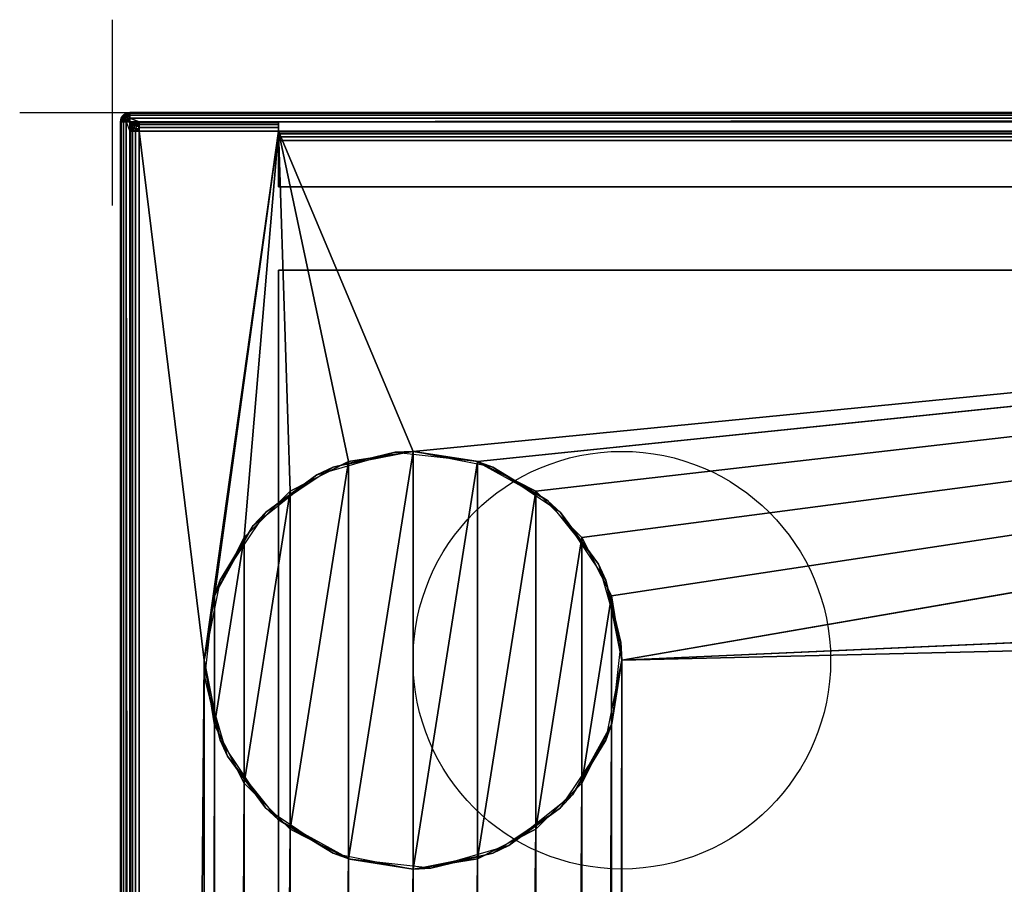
# Model space of a CAD drawing. Header units: millimetres. Extents: x -10 to 414, y -927 to 10.
# Tile 28 of 32: x -10 to 96, y -83 to 10. Entities that reach past the tile are written whole.
import ezdxf

# ---------------------------------------------------------------- set-up
doc = ezdxf.new("R2010")
doc.units = ezdxf.units.MM
doc.header["$MEASUREMENT"] = 0
for name, color, linetype, lineweight in [('0 Misc', 7, 'Continuous', 35), ('10 Raster Images', 7, 'Continuous', 35), ('5 Hatches', 7, 'Continuous', 35)]:
    doc.layers.add(name, color=color, linetype=linetype, lineweight=lineweight)

msp = doc.modelspace()

# ---------------------------------------------------------------- linework, layer by layer
at = {"layer": '0 Misc', "color": 3, "linetype": 'Continuous', "lineweight": 25}
msp.add_line((0, 0), (0, 10), dxfattribs=at).dxf.unprotected_set("ltscale", 0)
at = {"layer": '0 Misc', "color": 160, "linetype": 'Continuous', "lineweight": 25}
for p, q in [((-10, 0), (0, 0)), ((0, 0, -10), (0, 0)), ((0, -10), (0, 0)), ((1.88, 0, 1174.48), (399.88, 0, 1174.48)), ((399.88, 0, 1194.48), (1.88, 0, 1194.48)), ((1.88, 0, 1194.48), (1.88, 0, 1174.48)), ((0.88, -1, 1194.48), (0.88, -899, 1194.48)), ((0.88, -899, 1174.48), (0.88, -1, 1174.48)), ((0.88, -1, 1174.48), (0.88, -1, 1194.48)), ((1.88, -899, 1195.48), (1.88, -1, 1195.48)), ((1.88, -1, 1195.48), (399.88, -1, 1195.48)), ((17.88, -1, 1173.48), (2.88, -1, 1173.48)), ((2.88, -1, 1173.48), (2.88, -1, 13.48)), ((2.88, -1, 13.48), (17.88, -1, 13.48)), ((17.88, -8, 1173.48), (17.88, -1, 1173.48)), ((17.88, -1, 13.48), (17.88, -1, 1173.48)), ((383.88, -1, 1173.48), (17.88, -1, 1173.48)), ((17.88, -1, 1173.48), (17.88, -3, 34.98)), ((17.88, -1, 1173.48), (17.88, -2.84, 34.97)), ((17.88, -1, 1173.48), (17.88, -2.55, 34.87)), ((17.88, -1, 1173.48), (17.88, -2.29, 34.69)), ((17.88, -1, 1173.48), (17.88, -2.11, 34.44)), ((17.88, -1, 1173.48), (17.88, -2.01, 34.14)), ((17.88, -1, 1173.48), (17.88, -2, 33.98)), ((17.88, -1, 1173.48), (17.88, -1.84, 12.5)), ((17.88, -1, 1173.48), (17.88, -1.55, 12.59)), ((17.88, -1, 1173.48), (17.88, -1.29, 12.78)), ((17.88, -1, 1173.48), (17.88, -1.11, 13.03)), ((17.88, -1, 1173.48), (17.88, -1.01, 13.33)), ((1.88, -881, 13.48), (1.88, -2, 13.48)), ((1.88, -2, 13.48), (1.88, -2, 1173.48)), ((1.88, -2, 1173.48), (1.88, -881, 1173.48)), ((17.88, -2, 12.48), (2.88, -2, 12.48)), ((2.88, -2, 12.48), (2.88, -881, 12.48)), ((9.88, -59, 12.48), (2.88, -2, 12.48)), ((9.88, -59, 12.48), (17.88, -2, 12.48)), ((10.98, -52.05, 12.48), (17.88, -2, 12.48)), ((14.17, -45.77, 12.48), (17.88, -2, 12.48)), ((17.88, -2, 33.98), (17.88, -1.84, 12.5)), ((383.88, -2, 33.98), (17.88, -2, 33.98)), ((17.88, -2, 33.98), (17.88, -2, 12.48)), ((17.88, -2, 12.48), (383.88, -2, 12.48)), ((19.15, -40.8, 12.48), (17.88, -2, 12.48)), ((25.42, -37.6, 12.48), (17.88, -2, 12.48)), ((32.38, -36.5, 12.48), (17.88, -2, 12.48)), ((32.38, -36.5, 12.48), (383.88, -2, 12.48)), ((39.33, -37.6, 12.48), (383.88, -2, 12.48)), ((45.6, -40.8, 12.48), (383.88, -2, 12.48)), ((50.58, -45.77, 12.48), (383.88, -2, 12.48)), ((53.77, -52.05, 12.48), (383.88, -2, 12.48)), ((54.88, -59, 12.48), (383.88, -2, 12.48)), ((17.88, -8, 34.98), (17.88, -3, 34.98)), ((17.88, -3, 34.98), (383.88, -3, 34.98)), ((17.88, -8, 1173.48), (17.88, -3, 34.98)), ((17.88, -8, 1173.48), (17.88, -8, 34.98)), ((17.88, -8, 34.98), (383.88, -8, 34.98)), ((383.88, -8, 1173.48), (17.88, -8, 1173.48)), ((17.88, -815, 34.98), (17.88, -17, 34.98)), ((383.88, -17, 34.98), (17.88, -17, 34.98)), ((17.88, -17, 34.98), (17.88, -17, 1173.48)), ((17.88, -17, 1173.48), (383.88, -17, 1173.48)), ((17.88, -881, 1173.48), (17.88, -17, 1173.48)), ((17.88, -17, 1173.48), (17.88, -815.89, 34.44)), ((17.88, -17, 1173.48), (17.88, -815.71, 34.69)), ((17.88, -17, 1173.48), (17.88, -815.45, 34.87)), ((17.88, -17, 1173.48), (17.88, -815.16, 34.97)), ((17.88, -17, 1173.48), (17.88, -815, 34.98)), ((25.42, -80.4, 0.48), (32.38, -36.5, 0.48)), ((32.38, -81.5, 0.48), (32.38, -36.5, 0.48)), ((19.15, -77.2, 0.48), (25.42, -37.6, 0.48)), ((25.42, -80.4, 0.48), (25.42, -37.6, 0.48)), ((32.38, -81.5, 0.48), (39.33, -37.6, 0.48)), ((39.33, -80.4, 0.48), (39.33, -37.6, 0.48)), ((14.17, -72.23, 0.48), (19.15, -40.8, 0.48)), ((19.15, -77.2, 0.48), (19.15, -40.8, 0.48)), ((39.33, -80.4, 0.48), (45.6, -40.8, 0.48)), ((45.6, -77.2, 0.48), (45.6, -40.8, 0.48)), ((10.98, -65.95, 0.48), (14.17, -45.77, 0.48)), ((14.17, -72.23, 0.48), (14.17, -45.77, 0.48)), ((45.6, -77.2, 0.48), (50.58, -45.77, 0.48)), ((50.58, -72.23, 0.48), (50.58, -45.77, 0.48)), ((54.88, -59, 12.48), (351.17, -45.77, 12.48)), ((10.98, -65.95, 0.48), (10.98, -52.05, 0.48)), ((50.58, -72.23, 0.48), (53.77, -52.05, 0.48)), ((53.77, -65.95, 0.48), (53.77, -52.05, 0.48)), ((54.88, -59, 12.48), (347.98, -52.05, 12.48)), ((2.88, -881, 12.48), (9.88, -59, 12.48)), ((9.88, -59, 12.48), (9.88, -785, 12.48)), ((53.77, -778.05, 12.48), (54.88, -59, 12.48)), ((54.88, -59, 12.48), (54.88, -785, 12.48)), ((9.88, -785, 12.48), (10.98, -65.95, 12.48)), ((10.98, -778.05, 12.48), (10.98, -65.95, 12.48)), ((50.58, -771.77, 12.48), (53.77, -65.95, 12.48)), ((53.77, -778.05, 12.48), (53.77, -65.95, 12.48)), ((10.98, -778.05, 12.48), (14.17, -72.23, 12.48)), ((14.17, -771.77, 12.48), (14.17, -72.23, 12.48)), ((45.6, -766.8, 12.48), (50.58, -72.23, 12.48)), ((50.58, -771.77, 12.48), (50.58, -72.23, 12.48)), ((14.17, -771.77, 12.48), (19.15, -77.2, 12.48)), ((19.15, -766.8, 12.48), (19.15, -77.2, 12.48)), ((39.33, -763.6, 12.48), (45.6, -77.2, 12.48)), ((45.6, -766.8, 12.48), (45.6, -77.2, 12.48)), ((19.15, -766.8, 12.48), (25.42, -80.4, 12.48)), ((25.42, -763.6, 12.48), (25.42, -80.4, 12.48)), ((32.38, -762.5, 12.48), (39.33, -80.4, 12.48)), ((39.33, -763.6, 12.48), (39.33, -80.4, 12.48)), ((25.42, -763.6, 12.48), (32.38, -81.5, 12.48)), ((32.38, -762.5, 12.48), (32.38, -81.5, 12.48))]:
    msp.add_line(p, q, dxfattribs=at).dxf.unprotected_set("ltscale", 0)
at = {"layer": '0 Misc', "color": 5, "linetype": 'Continuous', "lineweight": 25}
msp.add_line((0, 0), (0, 0, 10), dxfattribs=at).dxf.unprotected_set("ltscale", 0)
at = {"layer": '0 Misc', "color": 12, "linetype": 'Continuous', "lineweight": 25}
msp.add_line((0, 0), (10, 0), dxfattribs=at).dxf.unprotected_set("ltscale", 0)
at = {"layer": '0 Misc', "color": 160, "linetype": 'Continuous', "lineweight": 25}
for centre in [(54.88, -59, 0.48), (54.88, -59, 12.48)]:
    msp.add_circle(centre, 22.5, dxfattribs=at).dxf.unprotected_set("ltscale", 0)
at = {"layer": '0 Misc', "color": 160, "linetype": 'Continuous', "lineweight": 25, "extrusion": (0, 0, -1)}
msp.add_arc((-1.88, -1, -1174.48), 1, 0, 90, dxfattribs=at).dxf.unprotected_set("ltscale", 0)
at = {"layer": '0 Misc', "color": 160, "linetype": 'Continuous', "lineweight": 25}
for centre in [(1.88, -1, 1194.48), (2.88, -2, 13.48)]:
    msp.add_arc(centre, 1, 90, 180, dxfattribs=at).dxf.unprotected_set("ltscale", 0)
at = {"layer": '0 Misc', "color": 160, "linetype": 'Continuous', "lineweight": 25, "extrusion": (1, 0, 0)}
for centre in [(-1, 1194.48, 1.88), (-3, 33.98, 17.88)]:
    msp.add_arc(centre, 1, 0, 90, dxfattribs=at).dxf.unprotected_set("ltscale", 0)
at = {"layer": '0 Misc', "color": 160, "linetype": 'Continuous', "lineweight": 25, "extrusion": (0, -1, 0)}
for centre, start, end in [((1.88, 1174.48, 1), 180, 270), ((1.88, 1194.48, 1), 90, 180), ((2.88, 13.48, 2), 180, 270)]:
    msp.add_arc(centre, 1, start, end, dxfattribs=at).dxf.unprotected_set("ltscale", 0)
at = {"layer": '0 Misc', "color": 160, "linetype": 'Continuous', "lineweight": 25, "extrusion": (1, -1.13687e-13, 0)}
msp.add_arc((-1, 1174.48, 1.88), 1, 270, 0, dxfattribs=at).dxf.unprotected_set("ltscale", 0)
at = {"layer": '0 Misc', "color": 160, "linetype": 'Continuous', "lineweight": 25, "extrusion": (0.654654, 0.755929, 0)}
msp.add_arc((-2.07, 1174.48, 0.47), 1.41, 246.6308, 270, dxfattribs=at).dxf.unprotected_set("ltscale", 0)
at = {"layer": '0 Misc', "color": 160, "linetype": 'Continuous', "lineweight": 25, "extrusion": (-1, 0, 0)}
for centre in [(2, 13.48, -2.88), (2, 13.48, -17.88)]:
    msp.add_arc(centre, 1, 180, 270, dxfattribs=at).dxf.unprotected_set("ltscale", 0)
at = {"layer": '0 Misc', "color": 7, "lineweight": 25}
for points in [[(1.49, -0.08, 1174.48), (1.88, 0, 1174.48), (1.65, -0.03, 1174.38)], [(1.49, -0.08, 1194.48), (1.77, -0.03, 1194.7), (1.88, 0, 1194.48)], [(1.65, -0.03, 1174.38), (1.88, 0, 1174.48), (1.88, -0.08, 1174.1)], [(1.77, -0.03, 1194.7), (1.88, -0.08, 1194.87), (1.88, 0, 1194.48)], [(0.95, -0.62, 1194.48), (0.88, -1, 1194.48), (0.97, -0.58, 1194.53)], [(0.97, -0.58, 1194.53), (0.88, -1, 1194.48), (0.91, -0.89, 1194.7)], [(0.89, -0.82, 1174.44), (0.88, -1, 1174.48), (0.95, -0.62, 1174.48)], [(0.89, -0.82, 1174.44), (0.89, -0.95, 1174.3), (0.88, -1, 1174.48)], [(0.91, -0.89, 1194.7), (0.88, -1, 1194.48), (0.95, -1, 1194.87)], [(0.89, -0.95, 1174.3), (0.95, -1, 1174.1), (0.88, -1, 1174.48)], [(0.95, -0.62, 1174.48), (0.97, -0.63, 1174.28), (0.89, -0.82, 1174.44)], [(0.97, -0.79, 1174.11), (0.95, -1, 1174.1), (0.89, -0.95, 1174.3)], [(0.97, -0.58, 1194.53), (0.91, -0.89, 1194.7), (0.99, -0.65, 1194.78)], [(0.98, -1, 1194.93), (0.91, -0.89, 1194.7), (0.95, -1, 1194.87)], [(1.17, -0.29, 1174.48), (1.01, -0.5, 1174.47), (0.95, -0.62, 1174.48)], [(0.95, -0.62, 1194.48), (1.09, -0.38, 1194.57), (1.17, -0.29, 1194.48)], [(0.95, -0.62, 1194.48), (0.97, -0.58, 1194.53), (1.09, -0.38, 1194.57)], [(0.97, -0.63, 1174.28), (0.95, -0.62, 1174.48), (1.01, -0.5, 1174.47)], [(0.97, -0.79, 1174.11), (1.01, -0.99, 1173.98), (0.95, -1, 1174.1)], [(1.01, -0.99, 1173.98), (1.17, -1, 1173.78), (0.95, -1, 1174.1)], [(0.98, -1, 1194.93), (0.95, -1, 1194.87), (1.17, -1, 1195.19)], [(1.06, -0.75, 1195.01), (0.98, -1, 1194.93), (1.17, -1, 1195.19)], [(1.17, -0.29, 1174.48), (1.15, -0.32, 1174.35), (1.01, -0.5, 1174.47)], [(1.15, -0.87, 1173.81), (1.17, -1, 1173.78), (1.01, -0.99, 1173.98)], [(1.06, -0.75, 1195.01), (1.17, -1, 1195.19), (1.2, -0.87, 1195.21)], [(1.09, -0.38, 1194.57), (1.26, -0.22, 1194.57), (1.17, -0.29, 1194.48)], [(1.35, -0.19, 1174.24), (1.15, -0.32, 1174.35), (1.17, -0.29, 1174.48)], [(1.35, -0.75, 1173.67), (1.17, -1, 1173.78), (1.15, -0.87, 1173.81)], [(1.49, -0.08, 1174.48), (1.43, -0.11, 1174.48), (1.17, -0.29, 1174.48)], [(1.46, -0.09, 1194.53), (1.49, -0.08, 1194.48), (1.17, -0.29, 1194.48)], [(1.26, -0.22, 1194.57), (1.46, -0.09, 1194.53), (1.17, -0.29, 1194.48)], [(1.43, -0.11, 1174.48), (1.35, -0.19, 1174.24), (1.17, -0.29, 1174.48)], [(1.43, -1, 1173.59), (1.17, -1, 1173.78), (1.35, -0.75, 1173.67)], [(1.38, -0.99, 1195.35), (1.2, -0.87, 1195.21), (1.17, -1, 1195.19)], [(1.49, -1, 1195.41), (1.38, -0.99, 1195.35), (1.17, -1, 1195.19)], [(1.49, -1, 1173.56), (1.17, -1, 1173.78), (1.43, -1, 1173.59)], [(1.49, -1, 1195.41), (1.5, -0.79, 1195.39), (1.38, -0.99, 1195.35)], [(1.49, -0.08, 1174.48), (1.65, -0.03, 1174.38), (1.43, -0.11, 1174.48)], [(1.49, -1, 1173.56), (1.43, -1, 1173.59), (1.65, -0.89, 1173.51)], [(1.46, -0.09, 1194.53), (1.53, -0.11, 1194.78), (1.49, -0.08, 1194.48)], [(1.53, -0.11, 1194.78), (1.77, -0.03, 1194.7), (1.49, -0.08, 1194.48)], [(1.69, -0.95, 1195.47), (1.5, -0.79, 1195.39), (1.49, -1, 1195.41)], [(1.49, -1, 1173.56), (1.65, -0.89, 1173.51), (1.88, -1, 1173.48)], [(1.49, -1, 1195.41), (1.88, -1, 1195.48), (1.69, -0.95, 1195.47)], [(1.65, -0.03, 1174.38), (1.88, -0.08, 1174.1), (1.58, -0.11, 1174.14)], [(1.83, -0.09, 1174.06), (1.58, -0.11, 1174.14), (1.88, -0.08, 1174.1)], [(1.58, -0.65, 1173.59), (1.83, -0.58, 1173.58), (1.65, -0.89, 1173.51)], [(1.63, -0.19, 1195.01), (1.88, -0.29, 1195.19), (1.87, -0.11, 1194.93)], [(1.88, -0.29, 1195.19), (1.63, -0.19, 1195.01), (1.74, -0.32, 1195.21)], [(1.83, -0.58, 1173.58), (1.88, -0.62, 1173.56), (1.65, -0.89, 1173.51)], [(1.65, -0.89, 1173.51), (1.88, -0.62, 1173.56), (1.88, -1, 1173.48)], [(1.67, -0.63, 1195.39), (1.88, -0.62, 1195.41), (1.86, -0.5, 1195.35)], [(1.67, -0.63, 1195.39), (1.83, -0.82, 1195.47), (1.88, -0.62, 1195.41)], [(1.69, -0.95, 1195.47), (1.88, -1, 1195.48), (1.83, -0.82, 1195.47)], [(1.86, -0.5, 1195.35), (1.88, -0.29, 1195.19), (1.74, -0.32, 1195.21)], [(1.87, -0.11, 1194.93), (1.88, -0.08, 1194.87), (1.77, -0.03, 1194.7)], [(1.88, -0.29, 1173.78), (1.79, -0.22, 1173.87), (1.83, -0.09, 1174.06)], [(1.79, -0.38, 1173.7), (1.79, -0.22, 1173.87), (1.88, -0.29, 1173.78)], [(1.79, -0.38, 1173.7), (1.88, -0.29, 1173.78), (1.88, -0.62, 1173.56)], [(1.83, -0.58, 1173.58), (1.79, -0.38, 1173.7), (1.88, -0.62, 1173.56)], [(1.88, -0.29, 1173.78), (1.83, -0.09, 1174.06), (1.88, -0.08, 1174.1)], [(1.83, -0.82, 1195.47), (1.88, -1, 1195.48), (1.88, -0.62, 1195.41)], [(1.88, -0.29, 1195.19), (1.86, -0.5, 1195.35), (1.88, -0.62, 1195.41)], [(1.87, -0.11, 1194.93), (1.88, -0.29, 1195.19), (1.88, -0.08, 1194.87)], [(1.88, -0.62, 1173.56), (2.88, -1, 1173.48), (1.88, -1, 1173.48)], [(1.88, -1, 1173.48), (2.88, -1, 1173.48), (2.68, -1.02, 1173.48)], [(2.49, -1.08, 1173.49), (1.88, -1, 1173.48), (2.68, -1.02, 1173.48)], [(2.49, -1.08, 1173.49), (2.02, -1.15, 1173.49), (1.88, -1, 1173.48)], [(1.95, -1.62, 1173.49), (1.89, -1.81, 1173.48), (1.88, -1, 1173.48)], [(1.88, -1, 1173.48), (1.89, -1.81, 1173.48), (1.88, -2, 1173.48)], [(1.95, -1.62, 1173.49), (1.88, -1, 1173.48), (2.02, -1.15, 1173.49)], [(2.69, -1.02, 13.44), (2.49, -1.08, 13.48), (2.88, -1, 13.48)], [(2.88, -1, 13.48), (2.49, -1.08, 13.48), (2.68, -1.02, 1173.48)], [(2.5, -1.1, 13.28), (2.49, -1.08, 13.48), (2.69, -1.02, 13.44)], [(2.49, -1.08, 13.48), (2.49, -1.08, 1173.49), (2.68, -1.02, 1173.48)], [(2.88, -1.08, 13.1), (2.67, -1.1, 13.11), (2.83, -1.02, 13.3)], [(2.88, -1, 1173.48), (2.88, -1, 13.48), (2.68, -1.02, 1173.48)], [(2.83, -1.02, 13.3), (2.69, -1.02, 13.44), (2.88, -1, 13.48)], [(2.83, -1.02, 13.3), (2.88, -1, 13.48), (2.88, -1.08, 13.1)], [(399.88, -0.62, 1173.56), (383.88, -1, 1173.48), (17.88, -1, 1173.48)], [(17.88, -8, 1173.48), (17.88, -3, 34.98), (17.88, -1, 1173.48)], [(17.88, -1, 1173.48), (17.88, -3, 34.98), (17.88, -2.84, 34.97)], [(17.88, -1, 1173.48), (17.88, -2.84, 34.97), (17.88, -2.55, 34.87)], [(17.88, -1, 1173.48), (17.88, -2.55, 34.87), (17.88, -2.29, 34.69)], [(17.88, -1, 1173.48), (17.88, -2.29, 34.69), (17.88, -2.11, 34.44)], [(17.88, -1, 1173.48), (17.88, -2.11, 34.44), (17.88, -2.01, 34.14)], [(17.88, -1, 1173.48), (17.88, -2.01, 34.14), (17.88, -2, 33.98)], [(17.88, -1, 1173.48), (17.88, -2, 33.98), (17.88, -1.84, 12.5)], [(17.88, -1, 1173.48), (17.88, -1.84, 12.5), (17.88, -1.55, 12.59)], [(17.88, -1, 1173.48), (17.88, -1.55, 12.59), (17.88, -1.29, 12.78)], [(17.88, -1, 1173.48), (17.88, -1.29, 12.78), (17.88, -1.11, 13.03)], [(17.88, -1, 1173.48), (17.88, -1.11, 13.03), (17.88, -1.01, 13.33)], [(17.88, -1, 1173.48), (17.88, -1.01, 13.33), (17.88, -1, 13.48)], [(1.95, -1.62, 13.48), (1.91, -1.78, 13.38), (1.88, -2, 13.48)], [(1.89, -1.81, 1173.48), (1.95, -1.62, 13.48), (1.88, -2, 13.48)], [(1.91, -1.78, 13.38), (1.95, -2, 13.1), (1.88, -2, 13.48)], [(1.88, -2, 1173.48), (1.89, -1.81, 1173.48), (1.88, -2, 13.48)], [(1.95, -1.62, 1173.49), (1.95, -1.62, 13.48), (1.89, -1.81, 1173.48)], [(1.95, -1.62, 13.48), (1.98, -1.55, 13.48), (1.91, -1.78, 13.38)], [(1.99, -1.7, 13.14), (1.97, -1.95, 13.06), (1.91, -1.78, 13.38)], [(1.97, -1.95, 13.06), (1.95, -2, 13.1), (1.91, -1.78, 13.38)], [(2.05, -1.44, 1173.5), (1.95, -1.62, 1173.49), (2.02, -1.15, 1173.49)], [(1.95, -1.62, 13.48), (2.17, -1.29, 13.48), (1.98, -1.55, 13.48)], [(2.17, -1.29, 13.48), (1.95, -1.62, 13.48), (2.05, -1.44, 1173.5)], [(2.05, -1.44, 1173.5), (1.95, -1.62, 13.48), (1.95, -1.62, 1173.49)], [(2.09, -1.91, 12.87), (2.17, -2, 12.78), (1.95, -2, 13.1)], [(1.97, -1.95, 13.06), (2.09, -1.91, 12.87), (1.95, -2, 13.1)], [(1.98, -1.55, 13.48), (2.17, -1.29, 13.48), (2.06, -1.47, 13.24)], [(2.32, -1.17, 1173.5), (2.02, -1.15, 1173.49), (2.49, -1.08, 1173.49)], [(2.32, -1.17, 1173.5), (2.17, -1.29, 1173.53), (2.02, -1.15, 1173.49)], [(2.17, -1.29, 1173.53), (2.05, -1.44, 1173.5), (2.02, -1.15, 1173.49)], [(2.17, -1.29, 13.48), (2.05, -1.44, 1173.5), (2.17, -1.29, 1173.53)], [(2.06, -1.47, 13.24), (2.17, -1.29, 13.48), (2.2, -1.28, 13.35)], [(2.09, -1.91, 12.87), (2.26, -1.91, 12.7), (2.17, -2, 12.78)], [(2.38, -1.13, 13.47), (2.17, -1.29, 13.48), (2.49, -1.08, 13.48)], [(2.32, -1.17, 1173.5), (2.49, -1.08, 13.48), (2.17, -1.29, 13.48)], [(2.2, -1.28, 13.35), (2.17, -1.29, 13.48), (2.38, -1.13, 13.47)], [(2.17, -1.29, 1173.53), (2.32, -1.17, 1173.5), (2.17, -1.29, 13.48)], [(2.17, -2, 12.78), (2.26, -1.91, 12.7), (2.46, -1.95, 12.58)], [(2.17, -2, 12.78), (2.46, -1.95, 12.58), (2.49, -2, 12.56)], [(2.32, -1.17, 1173.5), (2.49, -1.08, 1173.49), (2.49, -1.08, 13.48)], [(2.5, -1.1, 13.28), (2.38, -1.13, 13.47), (2.49, -1.08, 13.48)], [(2.46, -1.95, 12.58), (2.53, -1.7, 12.59), (2.49, -2, 12.56)], [(2.77, -1.78, 12.51), (2.49, -2, 12.56), (2.53, -1.7, 12.59)], [(2.77, -1.78, 12.51), (2.88, -2, 12.48), (2.49, -2, 12.56)], [(2.63, -1.47, 12.67), (2.74, -1.28, 12.81), (2.88, -1.29, 12.78)], [(2.87, -1.55, 12.59), (2.63, -1.47, 12.67), (2.88, -1.29, 12.78)], [(2.67, -1.1, 13.11), (2.88, -1.08, 13.1), (2.86, -1.13, 12.98)], [(2.88, -1.29, 12.78), (2.74, -1.28, 12.81), (2.86, -1.13, 12.98)], [(2.88, -1.62, 12.56), (2.77, -1.78, 12.51), (2.87, -1.55, 12.59)], [(2.88, -1.62, 12.56), (2.88, -2, 12.48), (2.77, -1.78, 12.51)], [(2.88, -1.29, 12.78), (2.86, -1.13, 12.98), (2.88, -1.08, 13.1)], [(2.88, -1.62, 12.56), (2.87, -1.55, 12.59), (2.88, -1.29, 12.78)], [(2.88, -2, 12.48), (9.88, -59, 12.48), (2.88, -881, 12.48)], [(9.88, -59, 12.48), (2.88, -2, 12.48), (17.88, -2, 12.48)], [(9.88, -59, 12.48), (17.88, -2, 12.48), (10.98, -52.05, 12.48)], [(10.98, -52.05, 12.48), (17.88, -2, 12.48), (14.17, -45.77, 12.48)], [(14.17, -45.77, 12.48), (17.88, -2, 12.48), (19.15, -40.8, 12.48)], [(17.88, -1.84, 12.5), (17.88, -2, 33.98), (17.88, -2, 12.48)], [(19.15, -40.8, 12.48), (17.88, -2, 12.48), (25.42, -37.6, 12.48)], [(25.42, -37.6, 12.48), (17.88, -2, 12.48), (32.38, -36.5, 12.48)], [(32.38, -36.5, 12.48), (17.88, -2, 12.48), (383.88, -2, 12.48)], [(32.38, -36.5, 12.48), (383.88, -2, 12.48), (39.33, -37.6, 12.48)], [(39.33, -37.6, 12.48), (383.88, -2, 12.48), (45.6, -40.8, 12.48)], [(45.6, -40.8, 12.48), (383.88, -2, 12.48), (50.58, -45.77, 12.48)], [(50.58, -45.77, 12.48), (383.88, -2, 12.48), (53.77, -52.05, 12.48)], [(53.77, -52.05, 12.48), (383.88, -2, 12.48), (54.88, -59, 12.48)], [(54.88, -59, 12.48), (383.88, -2, 12.48), (351.17, -45.77, 12.48)], [(17.88, -3, 34.98), (17.88, -8, 1173.48), (17.88, -8, 34.98)], [(17.88, -881, 1173.48), (17.88, -815.89, 34.44), (17.88, -17, 1173.48)], [(17.88, -17, 1173.48), (17.88, -815.89, 34.44), (17.88, -815.71, 34.69)], [(17.88, -17, 1173.48), (17.88, -815.71, 34.69), (17.88, -815.45, 34.87)], [(17.88, -17, 1173.48), (17.88, -815.45, 34.87), (17.88, -815.16, 34.97)], [(17.88, -17, 1173.48), (17.88, -815.16, 34.97), (17.88, -815, 34.98)], [(17.88, -17, 1173.48), (17.88, -815, 34.98), (17.88, -17, 34.98)], [(383.88, -17, 1173.48), (17.88, -881, 1173.48), (17.88, -17, 1173.48)], [(383.88, -881, 1173.48), (17.88, -881, 1173.48), (383.88, -17, 1173.48)], [(25.42, -80.4, 0.48), (25.42, -37.6, 0.48), (32.38, -36.5, 0.48)], [(25.42, -80.4, 0.48), (32.38, -36.5, 0.48), (32.38, -81.5, 0.48)], [(32.38, -81.5, 0.48), (32.38, -36.5, 0.48), (39.33, -37.6, 0.48)], [(19.15, -77.2, 0.48), (19.15, -40.8, 0.48), (25.42, -37.6, 0.48)], [(19.15, -77.2, 0.48), (25.42, -37.6, 0.48), (25.42, -80.4, 0.48)], [(32.38, -81.5, 0.48), (39.33, -37.6, 0.48), (39.33, -80.4, 0.48)], [(39.33, -80.4, 0.48), (39.33, -37.6, 0.48), (45.6, -40.8, 0.48)], [(14.17, -72.23, 0.48), (14.17, -45.77, 0.48), (19.15, -40.8, 0.48)], [(14.17, -72.23, 0.48), (19.15, -40.8, 0.48), (19.15, -77.2, 0.48)], [(39.33, -80.4, 0.48), (45.6, -40.8, 0.48), (45.6, -77.2, 0.48)], [(45.6, -77.2, 0.48), (45.6, -40.8, 0.48), (50.58, -45.77, 0.48)], [(10.98, -65.95, 0.48), (10.98, -52.05, 0.48), (14.17, -45.77, 0.48)], [(10.98, -65.95, 0.48), (14.17, -45.77, 0.48), (14.17, -72.23, 0.48)], [(45.6, -77.2, 0.48), (50.58, -45.77, 0.48), (50.58, -72.23, 0.48)], [(50.58, -72.23, 0.48), (50.58, -45.77, 0.48), (53.77, -52.05, 0.48)], [(54.88, -59, 12.48), (351.17, -45.77, 12.48), (347.98, -52.05, 12.48)], [(10.98, -52.05, 0.48), (10.98, -65.95, 0.48), (9.88, -59, 0.48)], [(50.58, -72.23, 0.48), (53.77, -52.05, 0.48), (53.77, -65.95, 0.48)], [(53.77, -65.95, 0.48), (53.77, -52.05, 0.48), (54.88, -59, 0.48)], [(54.88, -59, 12.48), (347.98, -52.05, 12.48), (54.88, -785, 12.48)], [(54.88, -785, 12.48), (347.98, -52.05, 12.48), (346.88, -59, 12.48)], [(9.88, -785, 12.48), (2.88, -881, 12.48), (9.88, -59, 12.48)], [(10.98, -65.95, 12.48), (9.88, -785, 12.48), (9.88, -59, 12.48)], [(53.77, -778.05, 12.48), (53.77, -65.95, 12.48), (54.88, -59, 12.48)], [(53.77, -778.05, 12.48), (54.88, -59, 12.48), (54.88, -785, 12.48)], [(346.88, -785, 12.48), (54.88, -785, 12.48), (346.88, -59, 12.48)], [(9.88, -785, 12.48), (10.98, -65.95, 12.48), (10.98, -778.05, 12.48)], [(10.98, -778.05, 12.48), (10.98, -65.95, 12.48), (14.17, -72.23, 12.48)], [(50.58, -771.77, 12.48), (50.58, -72.23, 12.48), (53.77, -65.95, 12.48)], [(50.58, -771.77, 12.48), (53.77, -65.95, 12.48), (53.77, -778.05, 12.48)], [(10.98, -778.05, 12.48), (14.17, -72.23, 12.48), (14.17, -771.77, 12.48)], [(14.17, -771.77, 12.48), (14.17, -72.23, 12.48), (19.15, -77.2, 12.48)], [(45.6, -766.8, 12.48), (45.6, -77.2, 12.48), (50.58, -72.23, 12.48)], [(45.6, -766.8, 12.48), (50.58, -72.23, 12.48), (50.58, -771.77, 12.48)], [(14.17, -771.77, 12.48), (19.15, -77.2, 12.48), (19.15, -766.8, 12.48)], [(19.15, -766.8, 12.48), (19.15, -77.2, 12.48), (25.42, -80.4, 12.48)], [(39.33, -763.6, 12.48), (39.33, -80.4, 12.48), (45.6, -77.2, 12.48)], [(39.33, -763.6, 12.48), (45.6, -77.2, 12.48), (45.6, -766.8, 12.48)], [(19.15, -766.8, 12.48), (25.42, -80.4, 12.48), (25.42, -763.6, 12.48)], [(25.42, -763.6, 12.48), (25.42, -80.4, 12.48), (32.38, -81.5, 12.48)], [(32.38, -762.5, 12.48), (32.38, -81.5, 12.48), (39.33, -80.4, 12.48)], [(32.38, -762.5, 12.48), (39.33, -80.4, 12.48), (39.33, -763.6, 12.48)], [(25.42, -763.6, 12.48), (32.38, -81.5, 12.48), (32.38, -762.5, 12.48)]]:
    msp.add_3dface(points, dxfattribs=at)
for points, invisible_edges in [([(1.88, 0, 1194.48), (1.49, -0.08, 1174.48), (1.49, -0.08, 1194.48)], 1), ([(1.88, 0, 1194.48), (1.88, 0, 1174.48), (1.49, -0.08, 1174.48)], 12), ([(1.88, -0.08, 1174.1), (399.88, 0, 1174.48), (399.88, -0.08, 1174.1)], 1), ([(1.88, -0.08, 1174.1), (1.88, 0, 1174.48), (399.88, 0, 1174.48)], 12), ([(399.88, 0, 1194.48), (1.88, 0, 1174.48), (1.88, 0, 1194.48)], 1), ([(399.88, 0, 1194.48), (399.88, 0, 1174.48), (1.88, 0, 1174.48)], 12), ([(399.88, 0, 1194.48), (1.88, -0.08, 1194.87), (399.88, -0.08, 1194.87)], 1), ([(399.88, 0, 1194.48), (1.88, 0, 1194.48), (1.88, -0.08, 1194.87)], 12), ([(0.88, -1, 1174.48), (0.95, -0.62, 1194.48), (0.95, -0.62, 1174.48)], 1), ([(0.88, -1, 1174.48), (0.88, -1, 1194.48), (0.95, -0.62, 1194.48)], 12), ([(0.88, -1, 1194.48), (0.88, -899, 1174.48), (0.88, -899, 1194.48)], 1), ([(0.88, -1, 1194.48), (0.88, -1, 1174.48), (0.88, -899, 1174.48)], 12), ([(0.95, -899, 1174.1), (0.88, -1, 1174.48), (0.95, -1, 1174.1)], 1), ([(0.95, -899, 1174.1), (0.88, -899, 1174.48), (0.88, -1, 1174.48)], 12), ([(0.88, -1, 1194.48), (0.95, -899, 1194.87), (0.95, -1, 1194.87)], 1), ([(0.88, -1, 1194.48), (0.88, -899, 1194.48), (0.95, -899, 1194.87)], 12), ([(0.97, -0.79, 1174.11), (0.89, -0.82, 1174.44), (0.97, -0.63, 1174.28)], 1), ([(0.97, -0.79, 1174.11), (0.89, -0.95, 1174.3), (0.89, -0.82, 1174.44)], 12), ([(1.06, -0.75, 1195.01), (0.99, -0.65, 1194.78), (0.91, -0.89, 1194.7)], 12), ([(1.06, -0.75, 1195.01), (0.91, -0.89, 1194.7), (0.98, -1, 1194.93)], 1), ([(1.17, -0.29, 1194.48), (0.95, -0.62, 1174.48), (0.95, -0.62, 1194.48)], 1), ([(1.17, -0.29, 1194.48), (1.17, -0.29, 1174.48), (0.95, -0.62, 1174.48)], 12), ([(1.17, -899, 1173.78), (0.95, -1, 1174.1), (1.17, -1, 1173.78)], 1), ([(1.17, -899, 1173.78), (0.95, -899, 1174.1), (0.95, -1, 1174.1)], 12), ([(1.17, -899, 1195.19), (0.95, -1, 1194.87), (0.95, -899, 1194.87)], 1), ([(1.17, -899, 1195.19), (1.17, -1, 1195.19), (0.95, -1, 1194.87)], 12), ([(0.97, -0.58, 1194.53), (1.12, -0.43, 1194.82), (1.09, -0.38, 1194.57)], 1), ([(0.97, -0.58, 1194.53), (0.99, -0.65, 1194.78), (1.12, -0.43, 1194.82)], 12), ([(1.11, -0.65, 1173.94), (0.97, -0.63, 1174.28), (1.11, -0.46, 1174.13)], 1), ([(1.11, -0.46, 1174.13), (0.97, -0.63, 1174.28), (1.01, -0.5, 1174.47)], 12), ([(1.11, -0.65, 1173.94), (0.97, -0.79, 1174.11), (0.97, -0.63, 1174.28)], 12), ([(0.97, -0.79, 1174.11), (1.11, -0.65, 1173.94), (1.15, -0.87, 1173.81)], 12), ([(0.97, -0.79, 1174.11), (1.15, -0.87, 1173.81), (1.01, -0.99, 1173.98)], 1), ([(1.12, -0.43, 1194.82), (0.99, -0.65, 1194.78), (1.06, -0.75, 1195.01)], 12), ([(1.11, -0.46, 1174.13), (1.01, -0.5, 1174.47), (1.15, -0.32, 1174.35)], 1), ([(1.12, -0.43, 1194.82), (1.06, -0.75, 1195.01), (1.21, -0.52, 1195.06)], 1), ([(1.06, -0.75, 1195.01), (1.34, -0.65, 1195.25), (1.21, -0.52, 1195.06)], 1), ([(1.06, -0.75, 1195.01), (1.2, -0.87, 1195.21), (1.34, -0.65, 1195.25)], 12), ([(1.09, -0.38, 1194.57), (1.31, -0.25, 1194.82), (1.26, -0.22, 1194.57)], 1), ([(1.09, -0.38, 1194.57), (1.12, -0.43, 1194.82), (1.31, -0.25, 1194.82)], 12), ([(1.3, -0.33, 1174.01), (1.11, -0.46, 1174.13), (1.15, -0.32, 1174.35)], 12), ([(1.3, -0.52, 1173.82), (1.11, -0.46, 1174.13), (1.3, -0.33, 1174.01)], 1), ([(1.3, -0.52, 1173.82), (1.11, -0.65, 1173.94), (1.11, -0.46, 1174.13)], 12), ([(1.11, -0.65, 1173.94), (1.3, -0.52, 1173.82), (1.35, -0.75, 1173.67)], 12), ([(1.11, -0.65, 1173.94), (1.35, -0.75, 1173.67), (1.15, -0.87, 1173.81)], 1), ([(1.31, -0.25, 1194.82), (1.12, -0.43, 1194.82), (1.21, -0.52, 1195.06)], 12), ([(1.3, -0.33, 1174.01), (1.15, -0.32, 1174.35), (1.35, -0.19, 1174.24)], 1), ([(1.49, -0.08, 1194.48), (1.17, -0.29, 1174.48), (1.17, -0.29, 1194.48)], 1), ([(1.49, -0.08, 1194.48), (1.49, -0.08, 1174.48), (1.17, -0.29, 1174.48)], 12), ([(1.49, -899, 1173.56), (1.17, -1, 1173.78), (1.49, -1, 1173.56)], 1), ([(1.49, -899, 1173.56), (1.17, -899, 1173.78), (1.17, -1, 1173.78)], 12), ([(1.49, -899, 1195.41), (1.17, -1, 1195.19), (1.17, -899, 1195.19)], 1), ([(1.49, -899, 1195.41), (1.49, -1, 1195.41), (1.17, -1, 1195.19)], 12), ([(1.5, -0.79, 1195.39), (1.34, -0.65, 1195.25), (1.2, -0.87, 1195.21)], 12), ([(1.5, -0.79, 1195.39), (1.2, -0.87, 1195.21), (1.38, -0.99, 1195.35)], 1), ([(1.31, -0.25, 1194.82), (1.21, -0.52, 1195.06), (1.4, -0.33, 1195.06)], 1), ([(1.34, -0.65, 1195.25), (1.4, -0.33, 1195.06), (1.21, -0.52, 1195.06)], 1), ([(1.26, -0.22, 1194.57), (1.53, -0.11, 1194.78), (1.46, -0.09, 1194.53)], 1), ([(1.26, -0.22, 1194.57), (1.31, -0.25, 1194.82), (1.53, -0.11, 1194.78)], 12), ([(1.3, -0.33, 1174.01), (1.58, -0.11, 1174.14), (1.53, -0.25, 1173.92)], 1), ([(1.3, -0.33, 1174.01), (1.35, -0.19, 1174.24), (1.58, -0.11, 1174.14)], 12), ([(1.53, -0.43, 1173.73), (1.3, -0.33, 1174.01), (1.53, -0.25, 1173.92)], 1), ([(1.53, -0.43, 1173.73), (1.3, -0.52, 1173.82), (1.3, -0.33, 1174.01)], 12), ([(1.58, -0.65, 1173.59), (1.3, -0.52, 1173.82), (1.53, -0.43, 1173.73)], 1), ([(1.58, -0.65, 1173.59), (1.35, -0.75, 1173.67), (1.3, -0.52, 1173.82)], 12), ([(1.4, -0.33, 1195.06), (1.53, -0.11, 1194.78), (1.31, -0.25, 1194.82)], 1), ([(1.34, -0.65, 1195.25), (1.52, -0.46, 1195.25), (1.4, -0.33, 1195.06)], 12), ([(1.5, -0.79, 1195.39), (1.52, -0.46, 1195.25), (1.34, -0.65, 1195.25)], 1), ([(1.43, -0.11, 1174.48), (1.58, -0.11, 1174.14), (1.35, -0.19, 1174.24)], 1), ([(1.35, -0.75, 1173.67), (1.58, -0.65, 1173.59), (1.65, -0.89, 1173.51)], 12), ([(1.35, -0.75, 1173.67), (1.65, -0.89, 1173.51), (1.43, -1, 1173.59)], 1), ([(1.4, -0.33, 1195.06), (1.63, -0.19, 1195.01), (1.53, -0.11, 1194.78)], 12), ([(1.74, -0.32, 1195.21), (1.63, -0.19, 1195.01), (1.4, -0.33, 1195.06)], 12), ([(1.74, -0.32, 1195.21), (1.4, -0.33, 1195.06), (1.52, -0.46, 1195.25)], 1), ([(1.43, -0.11, 1174.48), (1.65, -0.03, 1174.38), (1.58, -0.11, 1174.14)], 12), ([(1.88, -899, 1173.48), (1.49, -1, 1173.56), (1.88, -881, 1173.48)], 1), ([(1.88, -899, 1173.48), (1.49, -899, 1173.56), (1.49, -1, 1173.56)], 12), ([(1.49, -1, 1173.56), (1.88, -2, 1173.48), (1.88, -881, 1173.48)], 12), ([(1.49, -1, 1173.56), (1.88, -1, 1173.48), (1.88, -2, 1173.48)], 12), ([(1.88, -899, 1195.48), (1.49, -1, 1195.41), (1.49, -899, 1195.41)], 1), ([(1.88, -899, 1195.48), (1.88, -1, 1195.48), (1.49, -1, 1195.41)], 12), ([(1.5, -0.79, 1195.39), (1.67, -0.63, 1195.39), (1.52, -0.46, 1195.25)], 12), ([(1.5, -0.79, 1195.39), (1.83, -0.82, 1195.47), (1.67, -0.63, 1195.39)], 1), ([(1.5, -0.79, 1195.39), (1.69, -0.95, 1195.47), (1.83, -0.82, 1195.47)], 12), ([(1.86, -0.5, 1195.35), (1.74, -0.32, 1195.21), (1.52, -0.46, 1195.25)], 12), ([(1.86, -0.5, 1195.35), (1.52, -0.46, 1195.25), (1.67, -0.63, 1195.39)], 1), ([(1.87, -0.11, 1194.93), (1.77, -0.03, 1194.7), (1.53, -0.11, 1194.78)], 12), ([(1.58, -0.11, 1174.14), (1.79, -0.22, 1173.87), (1.53, -0.25, 1173.92)], 1), ([(1.87, -0.11, 1194.93), (1.53, -0.11, 1194.78), (1.63, -0.19, 1195.01)], 1), ([(1.53, -0.25, 1173.92), (1.79, -0.22, 1173.87), (1.79, -0.38, 1173.7)], 12), ([(1.53, -0.25, 1173.92), (1.79, -0.38, 1173.7), (1.53, -0.43, 1173.73)], 1), ([(1.53, -0.43, 1173.73), (1.79, -0.38, 1173.7), (1.83, -0.58, 1173.58)], 12), ([(1.53, -0.43, 1173.73), (1.83, -0.58, 1173.58), (1.58, -0.65, 1173.59)], 1), ([(1.58, -0.11, 1174.14), (1.83, -0.09, 1174.06), (1.79, -0.22, 1173.87)], 12), ([(1.88, -0.29, 1173.78), (399.88, -0.08, 1174.1), (399.88, -0.29, 1173.78)], 1), ([(1.88, -0.29, 1173.78), (1.88, -0.08, 1174.1), (399.88, -0.08, 1174.1)], 12), ([(1.88, -0.29, 1195.19), (399.88, -0.08, 1194.87), (1.88, -0.08, 1194.87)], 1), ([(1.88, -0.29, 1195.19), (399.88, -0.29, 1195.19), (399.88, -0.08, 1194.87)], 12), ([(399.88, -0.29, 1173.78), (1.88, -0.62, 1173.56), (1.88, -0.29, 1173.78)], 1), ([(399.88, -0.29, 1173.78), (399.88, -0.62, 1173.56), (1.88, -0.62, 1173.56)], 12), ([(1.88, -0.62, 1195.41), (399.88, -0.29, 1195.19), (1.88, -0.29, 1195.19)], 1), ([(1.88, -0.62, 1195.41), (399.88, -0.62, 1195.41), (399.88, -0.29, 1195.19)], 12), ([(399.88, -0.62, 1173.56), (2.88, -1, 1173.48), (1.88, -0.62, 1173.56)], 12), ([(1.88, -1, 1195.48), (399.88, -0.62, 1195.41), (1.88, -0.62, 1195.41)], 1), ([(1.88, -1, 1195.48), (399.88, -1, 1195.48), (399.88, -0.62, 1195.41)], 12), ([(2.5, -1.1, 13.28), (2.83, -1.02, 13.3), (2.67, -1.1, 13.11)], 1), ([(2.5, -1.1, 13.28), (2.69, -1.02, 13.44), (2.83, -1.02, 13.3)], 12), ([(399.88, -0.62, 1173.56), (17.88, -1, 1173.48), (2.88, -1, 1173.48)], 12), ([(2.88, -1, 1173.48), (17.88, -1, 13.48), (2.88, -1, 13.48)], 1), ([(2.88, -1, 1173.48), (17.88, -1, 1173.48), (17.88, -1, 13.48)], 12), ([(2.88, -1, 13.48), (17.88, -1.08, 13.1), (2.88, -1.08, 13.1)], 1), ([(2.88, -1, 13.48), (17.88, -1, 13.48), (17.88, -1.08, 13.1)], 12), ([(383.88, -1, 1173.48), (17.88, -8, 1173.48), (17.88, -1, 1173.48)], 1), ([(383.88, -1, 1173.48), (383.88, -8, 1173.48), (17.88, -8, 1173.48)], 12), ([(1.88, -881, 13.48), (1.95, -2, 13.1), (1.95, -881, 13.1)], 1), ([(1.88, -881, 13.48), (1.88, -2, 13.48), (1.95, -2, 13.1)], 12), ([(2.06, -1.47, 13.24), (1.91, -1.78, 13.38), (1.98, -1.55, 13.48)], 1), ([(2.06, -1.47, 13.24), (1.99, -1.7, 13.14), (1.91, -1.78, 13.38)], 12), ([(2.17, -2, 12.78), (1.95, -881, 13.1), (1.95, -2, 13.1)], 1), ([(2.17, -2, 12.78), (2.17, -881, 12.78), (1.95, -881, 13.1)], 12), ([(2.12, -1.66, 12.92), (1.97, -1.95, 13.06), (1.99, -1.7, 13.14)], 1), ([(2.12, -1.66, 12.92), (2.09, -1.91, 12.87), (1.97, -1.95, 13.06)], 12), ([(1.99, -1.7, 13.14), (2.21, -1.43, 13.01), (2.12, -1.66, 12.92)], 1), ([(1.99, -1.7, 13.14), (2.06, -1.47, 13.24), (2.21, -1.43, 13.01)], 12), ([(2.34, -1.24, 13.13), (2.06, -1.47, 13.24), (2.2, -1.28, 13.35)], 1), ([(2.34, -1.24, 13.13), (2.21, -1.43, 13.01), (2.06, -1.47, 13.24)], 12), ([(2.31, -1.66, 12.73), (2.09, -1.91, 12.87), (2.12, -1.66, 12.92)], 1), ([(2.31, -1.66, 12.73), (2.26, -1.91, 12.7), (2.09, -1.91, 12.87)], 12), ([(2.12, -1.66, 12.92), (2.4, -1.43, 12.82), (2.31, -1.66, 12.73)], 1), ([(2.12, -1.66, 12.92), (2.21, -1.43, 13.01), (2.4, -1.43, 12.82)], 12), ([(2.49, -2, 12.56), (2.17, -881, 12.78), (2.17, -2, 12.78)], 1), ([(2.49, -2, 12.56), (2.49, -881, 12.56), (2.17, -881, 12.78)], 12), ([(2.5, -1.1, 13.28), (2.2, -1.28, 13.35), (2.38, -1.13, 13.47)], 1), ([(2.5, -1.1, 13.28), (2.34, -1.24, 13.13), (2.2, -1.28, 13.35)], 12), ([(2.21, -1.43, 13.01), (2.52, -1.24, 12.94), (2.4, -1.43, 12.82)], 1), ([(2.21, -1.43, 13.01), (2.34, -1.24, 13.13), (2.52, -1.24, 12.94)], 12), ([(2.53, -1.7, 12.59), (2.26, -1.91, 12.7), (2.31, -1.66, 12.73)], 1), ([(2.53, -1.7, 12.59), (2.46, -1.95, 12.58), (2.26, -1.91, 12.7)], 12), ([(2.4, -1.43, 12.82), (2.53, -1.7, 12.59), (2.31, -1.66, 12.73)], 1), ([(2.34, -1.24, 13.13), (2.67, -1.1, 13.11), (2.52, -1.24, 12.94)], 1), ([(2.34, -1.24, 13.13), (2.5, -1.1, 13.28), (2.67, -1.1, 13.11)], 12), ([(2.4, -1.43, 12.82), (2.52, -1.24, 12.94), (2.74, -1.28, 12.81)], 12), ([(2.4, -1.43, 12.82), (2.74, -1.28, 12.81), (2.63, -1.47, 12.67)], 1), ([(2.4, -1.43, 12.82), (2.63, -1.47, 12.67), (2.53, -1.7, 12.59)], 12), ([(2.88, -2, 12.48), (2.49, -881, 12.56), (2.49, -2, 12.56)], 1), ([(2.88, -2, 12.48), (2.88, -881, 12.48), (2.49, -881, 12.56)], 12), ([(2.52, -1.24, 12.94), (2.67, -1.1, 13.11), (2.86, -1.13, 12.98)], 12), ([(2.52, -1.24, 12.94), (2.86, -1.13, 12.98), (2.74, -1.28, 12.81)], 1), ([(2.87, -1.55, 12.59), (2.53, -1.7, 12.59), (2.63, -1.47, 12.67)], 1), ([(2.87, -1.55, 12.59), (2.77, -1.78, 12.51), (2.53, -1.7, 12.59)], 12), ([(2.88, -1.08, 13.1), (17.88, -1.29, 12.78), (2.88, -1.29, 12.78)], 1), ([(2.88, -1.08, 13.1), (17.88, -1.08, 13.1), (17.88, -1.29, 12.78)], 12), ([(2.88, -1.29, 12.78), (17.88, -1.62, 12.56), (2.88, -1.62, 12.56)], 1), ([(2.88, -1.29, 12.78), (17.88, -1.29, 12.78), (17.88, -1.62, 12.56)], 12), ([(17.88, -2, 12.48), (2.88, -1.62, 12.56), (17.88, -1.62, 12.56)], 1), ([(17.88, -2, 12.48), (2.88, -2, 12.48), (2.88, -1.62, 12.56)], 12), ([(383.88, -2, 33.98), (17.88, -2, 12.48), (17.88, -2, 33.98)], 1), ([(383.88, -2, 33.98), (383.88, -2, 12.48), (17.88, -2, 12.48)], 12), ([(383.88, -2, 33.98), (17.88, -2.08, 34.37), (383.88, -2.08, 34.37)], 1), ([(383.88, -2, 33.98), (17.88, -2, 33.98), (17.88, -2.08, 34.37)], 12), ([(17.88, -2.29, 34.69), (383.88, -2.08, 34.37), (17.88, -2.08, 34.37)], 1), ([(17.88, -2.29, 34.69), (383.88, -2.29, 34.69), (383.88, -2.08, 34.37)], 12), ([(17.88, -2.62, 34.91), (383.88, -2.29, 34.69), (17.88, -2.29, 34.69)], 1), ([(17.88, -2.62, 34.91), (383.88, -2.62, 34.91), (383.88, -2.29, 34.69)], 12), ([(17.88, -3, 34.98), (383.88, -2.62, 34.91), (17.88, -2.62, 34.91)], 1), ([(17.88, -3, 34.98), (383.88, -3, 34.98), (383.88, -2.62, 34.91)], 12), ([(17.88, -3, 34.98), (383.88, -8, 34.98), (383.88, -3, 34.98)], 1), ([(17.88, -3, 34.98), (17.88, -8, 34.98), (383.88, -8, 34.98)], 12), ([(17.88, -8, 34.98), (383.88, -8, 1173.48), (383.88, -8, 34.98)], 1), ([(17.88, -8, 34.98), (17.88, -8, 1173.48), (383.88, -8, 1173.48)], 12), ([(383.88, -815, 34.98), (17.88, -17, 34.98), (17.88, -815, 34.98)], 1), ([(383.88, -815, 34.98), (383.88, -17, 34.98), (17.88, -17, 34.98)], 12), ([(383.88, -17, 34.98), (17.88, -17, 1173.48), (17.88, -17, 34.98)], 1), ([(383.88, -17, 34.98), (383.88, -17, 1173.48), (17.88, -17, 1173.48)], 12)]:
    msp.add_3dface(points, dxfattribs=dict(at, invisible_edges=invisible_edges))
at = {"layer": '0 Misc', "color": 164, "lineweight": 25}
for points in [[(30.46, -36.58, 12.48), (23.77, -38.21, 0.48), (22.03, -39.02, 12.48)], [(30.46, -36.58, 12.48), (32.38, -36.5, 0.48), (23.77, -38.21, 0.48)], [(39.19, -37.56, 12.48), (32.38, -36.5, 0.48), (30.46, -36.58, 12.48)], [(39.19, -37.56, 12.48), (40.99, -38.21, 0.48), (32.38, -36.5, 0.48)], [(46.88, -41.8, 12.48), (40.99, -38.21, 0.48), (39.19, -37.56, 12.48)], [(22.03, -39.02, 12.48), (16.47, -43.09, 0.48), (15.17, -44.5, 12.48)], [(22.03, -39.02, 12.48), (23.77, -38.21, 0.48), (16.47, -43.09, 0.48)], [(46.88, -41.8, 12.48), (48.29, -43.09, 0.48), (40.99, -38.21, 0.48)], [(52.36, -48.65, 12.48), (48.29, -43.09, 0.48), (46.88, -41.8, 12.48)], [(15.17, -44.5, 12.48), (16.47, -43.09, 0.48), (11.59, -50.39, 0.48)], [(52.36, -48.65, 12.48), (53.16, -50.39, 0.48), (48.29, -43.09, 0.48)], [(15.17, -44.5, 12.48), (11.59, -50.39, 0.48), (10.93, -52.19, 12.48)], [(54.79, -57.09, 12.48), (53.16, -50.39, 0.48), (52.36, -48.65, 12.48)], [(10.93, -52.19, 12.48), (11.59, -50.39, 0.48), (9.88, -59, 0.48)], [(54.79, -57.09, 12.48), (54.88, -59, 0.48), (53.16, -50.39, 0.48)], [(10.93, -52.19, 12.48), (9.88, -59, 0.48), (9.96, -60.91, 12.48)], [(53.82, -65.81, 12.48), (54.88, -59, 0.48), (54.79, -57.09, 12.48)], [(9.88, -59, 0.48), (11.59, -67.61, 0.48), (9.96, -60.91, 12.48)], [(53.82, -65.81, 12.48), (53.16, -67.61, 0.48), (54.88, -59, 0.48)], [(11.59, -67.61, 0.48), (12.4, -69.35, 12.48), (9.96, -60.91, 12.48)], [(49.58, -73.5, 12.48), (53.16, -67.61, 0.48), (53.82, -65.81, 12.48)], [(16.47, -74.91, 0.48), (12.4, -69.35, 12.48), (11.59, -67.61, 0.48)], [(49.58, -73.5, 12.48), (48.29, -74.91, 0.48), (53.16, -67.61, 0.48)], [(17.88, -76.2, 12.48), (12.4, -69.35, 12.48), (16.47, -74.91, 0.48)], [(42.72, -78.98, 12.48), (48.29, -74.91, 0.48), (49.58, -73.5, 12.48)], [(17.88, -76.2, 12.48), (16.47, -74.91, 0.48), (23.77, -79.79, 0.48)], [(42.72, -78.98, 12.48), (40.99, -79.79, 0.48), (48.29, -74.91, 0.48)], [(17.88, -76.2, 12.48), (23.77, -79.79, 0.48), (25.56, -80.44, 12.48)], [(34.29, -81.42, 12.48), (40.99, -79.79, 0.48), (42.72, -78.98, 12.48)], [(25.56, -80.44, 12.48), (23.77, -79.79, 0.48), (32.38, -81.5, 0.48)], [(25.56, -80.44, 12.48), (32.38, -81.5, 0.48), (34.29, -81.42, 12.48)], [(34.29, -81.42, 12.48), (32.38, -81.5, 0.48), (40.99, -79.79, 0.48)]]:
    msp.add_3dface(points, dxfattribs=at)
at = {"layer": '10 Raster Images', "color": 160, "linetype": 'Continuous', "lineweight": 25}
for p, q in [((17.88, -8, 1173.48), (17.88, -1, 1173.48)), ((17.88, -1, 1173.48), (17.88, -1, 13.48)), ((17.88, -1, 13.48), (17.88, -1.01, 13.33)), ((17.88, -1.01, 13.33), (17.88, -1.11, 13.03)), ((2.88, -2, 12.48), (2.88, -881, 12.48)), ((17.88, -2, 12.48), (2.88, -2, 12.48)), ((17.88, -1.11, 13.03), (17.88, -1.29, 12.78)), ((17.88, -1.29, 12.78), (17.88, -1.55, 12.59)), ((17.88, -1.55, 12.59), (17.88, -1.84, 12.5)), ((17.88, -1.84, 12.5), (17.88, -2, 12.48)), ((17.88, -2, 12.48), (17.88, -2, 33.98)), ((17.88, -2, 33.98), (17.88, -2.01, 34.14)), ((383.88, -2, 12.48), (17.88, -2, 12.48)), ((17.88, -2.01, 34.14), (17.88, -2.11, 34.44)), ((17.88, -2.11, 34.44), (17.88, -2.29, 34.69)), ((17.88, -2.29, 34.69), (17.88, -2.55, 34.87)), ((17.88, -2.55, 34.87), (17.88, -2.84, 34.97)), ((17.88, -2.84, 34.97), (17.88, -3, 34.98)), ((17.88, -3, 34.98), (17.88, -8, 34.98)), ((17.88, -8, 34.98), (17.88, -8, 1173.48)), ((17.88, -881, 1173.48), (17.88, -17, 1173.48)), ((17.88, -17, 1173.48), (17.88, -17, 34.98)), ((17.88, -17, 34.98), (17.88, -815, 34.98)), ((383.88, -17, 1173.48), (17.88, -17, 1173.48)), ((17.88, -17, 1173.48), (17.88, -881, 1173.48)), ((32.38, -36.5, 0.48), (25.42, -37.6, 0.48)), ((25.42, -37.6, 12.48), (32.38, -36.5, 12.48)), ((39.33, -37.6, 0.48), (32.38, -36.5, 0.48)), ((32.38, -36.5, 12.48), (39.33, -37.6, 12.48)), ((25.42, -37.6, 0.48), (19.15, -40.8, 0.48)), ((19.15, -40.8, 12.48), (25.42, -37.6, 12.48)), ((45.6, -40.8, 0.48), (39.33, -37.6, 0.48)), ((39.33, -37.6, 12.48), (45.6, -40.8, 12.48)), ((19.15, -40.8, 0.48), (14.17, -45.77, 0.48)), ((14.17, -45.77, 12.48), (19.15, -40.8, 12.48)), ((50.58, -45.77, 0.48), (45.6, -40.8, 0.48)), ((45.6, -40.8, 12.48), (50.58, -45.77, 12.48)), ((14.17, -45.77, 0.48), (10.98, -52.05, 0.48)), ((10.98, -52.05, 12.48), (14.17, -45.77, 12.48)), ((53.77, -52.05, 0.48), (50.58, -45.77, 0.48)), ((50.58, -45.77, 12.48), (53.77, -52.05, 12.48)), ((10.98, -52.05, 0.48), (9.88, -59, 0.48)), ((9.88, -59, 12.48), (10.98, -52.05, 12.48)), ((54.88, -59, 0.48), (53.77, -52.05, 0.48)), ((53.77, -52.05, 12.48), (54.88, -59, 12.48)), ((9.88, -59, 0.48), (10.98, -65.95, 0.48)), ((10.98, -65.95, 12.48), (9.88, -59, 12.48)), ((53.77, -65.95, 0.48), (54.88, -59, 0.48)), ((54.88, -59, 12.48), (53.77, -65.95, 12.48)), ((10.98, -65.95, 0.48), (14.17, -72.23, 0.48)), ((14.17, -72.23, 12.48), (10.98, -65.95, 12.48)), ((50.58, -72.23, 0.48), (53.77, -65.95, 0.48)), ((53.77, -65.95, 12.48), (50.58, -72.23, 12.48)), ((14.17, -72.23, 0.48), (19.15, -77.2, 0.48)), ((19.15, -77.2, 12.48), (14.17, -72.23, 12.48)), ((45.6, -77.2, 0.48), (50.58, -72.23, 0.48)), ((50.58, -72.23, 12.48), (45.6, -77.2, 12.48)), ((19.15, -77.2, 0.48), (25.42, -80.4, 0.48)), ((25.42, -80.4, 12.48), (19.15, -77.2, 12.48)), ((39.33, -80.4, 0.48), (45.6, -77.2, 0.48)), ((45.6, -77.2, 12.48), (39.33, -80.4, 12.48)), ((25.42, -80.4, 0.48), (32.38, -81.5, 0.48)), ((32.38, -81.5, 12.48), (25.42, -80.4, 12.48)), ((32.38, -81.5, 0.48), (39.33, -80.4, 0.48)), ((39.33, -80.4, 12.48), (32.38, -81.5, 12.48))]:
    msp.add_line(p, q, dxfattribs=at).dxf.unprotected_set("ltscale", 0)
at = {"layer": '5 Hatches', "color": 7, "lineweight": 25}
for points, invisible_edges in [([(399.88, -899, 1195.48), (1.88, -1, 1195.48), (1.88, -899, 1195.48)], 1), ([(399.88, -899, 1195.48), (399.88, -1, 1195.48), (1.88, -1, 1195.48)], 12), ([(1.88, -881, 1173.48), (1.88, -2, 13.48), (1.88, -881, 13.48)], 1), ([(1.88, -881, 1173.48), (1.88, -2, 1173.48), (1.88, -2, 13.48)], 12)]:
    msp.add_3dface(points, dxfattribs=dict(at, invisible_edges=invisible_edges))

doc.saveas('drawing.dxf')
